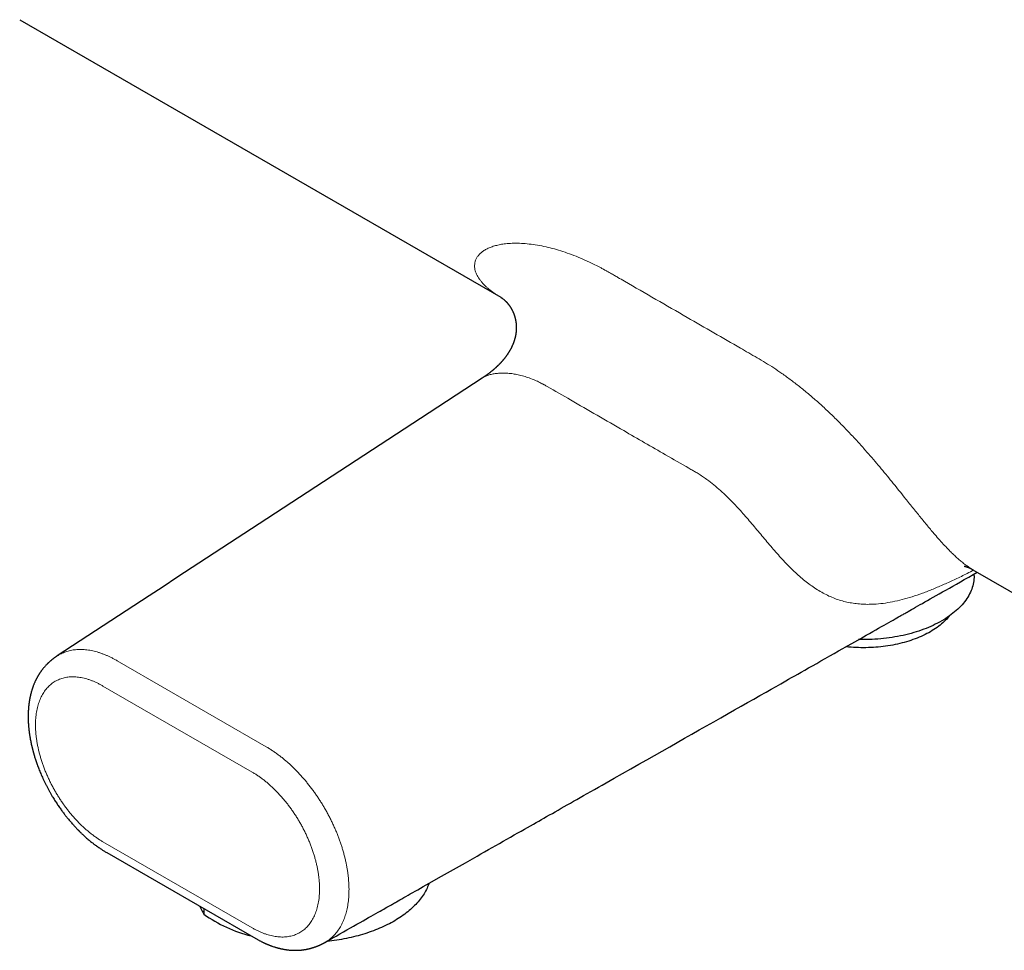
# Model space of a CAD drawing. Header units: millimetres. Extents: x 8 to 806, y 12 to 390.
# Tile 8 of 15: x 610 to 703, y 33 to 122. Entities that reach past the tile are written whole.
import ezdxf

# ---------------------------------------------------------------- set-up
doc = ezdxf.new("R2010")
doc.units = ezdxf.units.MM

msp = doc.modelspace()

# ---------------------------------------------------------------- linework, layer by layer
at = {"color": 7, "linetype": 'Continuous', "lineweight": 30}
for p, q in [((610.051, 121.59), (655.687, 95.245)), ((700.461, 69.397), (746.098, 43.052)), ((700.576, 68.826), (700.576, 68.987)), ((613.602, 61.212), (613.603, 61.212)), ((618.305, 42.559), (632.447, 34.395)), ((627.517, 37.241), (627.517, 36.712)), ((639.002, 34.036), (638.999, 34.035))]:
    msp.add_line(p, q, dxfattribs=at)
at = {"color": 252, "linetype": 'Continuous', "lineweight": 0}
for p, q in [((619.288, 60.764), (633.43, 52.6)), ((632.093, 50.197), (617.951, 58.362)), ((617.951, 43.581), (632.093, 35.417))]:
    msp.add_line(p, q, dxfattribs=at)
at = {"color": 7, "linetype": 'Continuous', "lineweight": 30, "flags": 128}
for points in [[(653.925, 87.586), (648.072, 83.758), (632.777, 73.754), (624.971, 68.648), (623.654, 67.786), (622.332, 66.922), (613.603, 61.213)], [(639.002, 34.035), (639.322, 34.217), (639.7, 34.431), (640.066, 34.639), (640.421, 34.841), (640.764, 35.035), (641.095, 35.224), (641.415, 35.405), (641.723, 35.58), (642.033, 35.756), (642.33, 35.925), (642.615, 36.086), (642.887, 36.24), (643.145, 36.387), (643.391, 36.527), (643.619, 36.656), (643.834, 36.778), (644.037, 36.893), (644.228, 37.002), (644.407, 37.103), (644.573, 37.198), (644.727, 37.285), (644.876, 37.369), (645.01, 37.446), (645.132, 37.515), (645.24, 37.577), (645.336, 37.631), (645.418, 37.677), (645.505, 37.727), (645.597, 37.779), (645.694, 37.834), (645.796, 37.892), (645.951, 37.98), (646.117, 38.074), (646.292, 38.174), (646.479, 38.279), (646.675, 38.391), (646.883, 38.509), (647.1, 38.632), (647.328, 38.762), (647.567, 38.897), (647.816, 39.038), (648.07, 39.183), (648.335, 39.333), (648.61, 39.489), (648.894, 39.651), (650.048, 40.306), (651.191, 40.954), (652.321, 41.596), (653.44, 42.231), (653.795, 42.433), (654.149, 42.634), (654.502, 42.834), (654.854, 43.034), (655.204, 43.233), (655.554, 43.431), (655.896, 43.625), (656.262, 43.833), (656.617, 44.034), (656.96, 44.229), (657.291, 44.417), (657.612, 44.599), (657.92, 44.774), (658.218, 44.943), (658.504, 45.106), (658.778, 45.261), (659.041, 45.411), (659.288, 45.551), (659.532, 45.689), (659.778, 45.829), (660.027, 45.97), (660.299, 46.124), (660.573, 46.28), (660.851, 46.438), (661.131, 46.597), (661.415, 46.758), (661.705, 46.923), (661.988, 47.084), (662.28, 47.249), (662.581, 47.42), (662.891, 47.596), (663.21, 47.777), (663.538, 47.963), (663.874, 48.154), (664.22, 48.35), (664.575, 48.552), (664.938, 48.758), (665.304, 48.966), (665.678, 49.178), (666.061, 49.396), (666.451, 49.617), (667.235, 50.062), (668.008, 50.501), (668.77, 50.933), (669.52, 51.359), (670.258, 51.778), (670.986, 52.191), (671.702, 52.597), (672.406, 52.997), (673.114, 53.399), (673.813, 53.795), (674.506, 54.189), (675.196, 54.581), (675.882, 54.97), (676.563, 55.357), (677.24, 55.741), (677.857, 56.091), (678.47, 56.439), (679.079, 56.785), (679.679, 57.125), (680.267, 57.459), (680.844, 57.787), (681.321, 58.057), (681.79, 58.324), (682.251, 58.585), (682.705, 58.843), (682.986, 59.002), (683.266, 59.162), (683.556, 59.326), (683.854, 59.495), (684.162, 59.67), (684.516, 59.871), (684.882, 60.079), (685.259, 60.293), (685.648, 60.513), (686.048, 60.74), (686.459, 60.974), (686.883, 61.214), (687.317, 61.461), (687.722, 61.691), (688.136, 61.926), (688.559, 62.166), (688.991, 62.411), (689.268, 62.568), (689.548, 62.727), (689.82, 62.882), (690.085, 63.032), (690.342, 63.178), (690.657, 63.357), (690.959, 63.528), (691.247, 63.692), (691.522, 63.848), (691.784, 63.996), (692.032, 64.137), (692.267, 64.271), (692.489, 64.397), (692.697, 64.515), (692.892, 64.625), (693.074, 64.728), (693.242, 64.824), (693.397, 64.912), (693.538, 64.992), (693.619, 65.038), (693.694, 65.081), (693.764, 65.121), (693.836, 65.161), (693.917, 65.207), (694.006, 65.258), (694.104, 65.313), (694.21, 65.374), (694.326, 65.439), (694.481, 65.527), (694.649, 65.623), (694.831, 65.726), (695.026, 65.837), (695.235, 65.955), (695.457, 66.082), (695.68, 66.208), (695.914, 66.341), (696.161, 66.481), (696.419, 66.628), (696.69, 66.781), (696.973, 66.942), (697.268, 67.109), (697.575, 67.284), (697.894, 67.465), (698.226, 67.653), (698.563, 67.844), (698.912, 68.042), (699.272, 68.247), (699.644, 68.458), (700.06, 68.694), (700.488, 68.937), (700.877, 69.158)], [(700.576, 68.826), (700.572, 68.667), (700.562, 68.508), (700.544, 68.35), (700.518, 68.192), (700.486, 68.035), (700.447, 67.877), (700.4, 67.721), (700.346, 67.565), (700.286, 67.411), (700.218, 67.257), (700.144, 67.104), (700.062, 66.953), (699.974, 66.802), (699.879, 66.653), (699.777, 66.506), (699.668, 66.36), (699.553, 66.216), (699.432, 66.074), (699.304, 65.933), (699.169, 65.795), (699.029, 65.659), (698.882, 65.524), (698.729, 65.392), (698.571, 65.263), (698.406, 65.136), (698.236, 65.011), (698.06, 64.889), (697.879, 64.77), (697.692, 64.653), (697.501, 64.54), (697.304, 64.429), (697.102, 64.321), (696.895, 64.216), (696.684, 64.115), (696.468, 64.017), (696.248, 63.922), (696.023, 63.83), (695.795, 63.742), (695.562, 63.657), (695.326, 63.576), (695.086, 63.499), (694.843, 63.425), (694.596, 63.355), (694.347, 63.288), (694.094, 63.226), (693.839, 63.167), (693.581, 63.112), (693.321, 63.061), (693.058, 63.014), (692.794, 62.971), (692.527, 62.932), (692.259, 62.897), (691.989, 62.866), (691.718, 62.839), (691.446, 62.816), (691.173, 62.797), (690.9, 62.783), (690.625, 62.772), (690.351, 62.766), (690.076, 62.764), (689.801, 62.766), (689.625, 62.77)], [(698.255, 65.025), (698.199, 64.956), (698.095, 64.834), (697.985, 64.713), (697.87, 64.595), (697.75, 64.478), (697.624, 64.363), (697.493, 64.25), (697.357, 64.139), (697.216, 64.03), (697.07, 63.923), (696.92, 63.818), (696.764, 63.716), (696.604, 63.616), (696.44, 63.519), (696.271, 63.424), (696.098, 63.332), (695.921, 63.242), (695.74, 63.155), (695.555, 63.071), (695.366, 62.989), (695.174, 62.911), (694.978, 62.835), (694.778, 62.763), (694.576, 62.693), (694.37, 62.627), (694.162, 62.563), (693.951, 62.503), (693.737, 62.446), (693.52, 62.393), (693.301, 62.342), (693.08, 62.295), (692.857, 62.251), (692.632, 62.211), (692.405, 62.174), (692.177, 62.141), (691.947, 62.111), (691.716, 62.084), (691.484, 62.061), (691.251, 62.041), (691.017, 62.025), (690.782, 62.013), (690.547, 62.004), (690.312, 61.999), (690.076, 61.997), (689.84, 61.999), (689.605, 62.004), (689.37, 62.013), (689.135, 62.025), (688.901, 62.041), (688.668, 62.061), (688.436, 62.084), (688.42, 62.086)], [(648.868, 39.635), (648.848, 39.577), (648.798, 39.443), (648.743, 39.308), (648.684, 39.175), (648.62, 39.042), (648.551, 38.91), (648.478, 38.778), (648.4, 38.648), (648.318, 38.518), (648.232, 38.39), (648.141, 38.262), (648.046, 38.136), (647.946, 38.01), (647.842, 37.886), (647.734, 37.763), (647.622, 37.641), (647.505, 37.521), (647.385, 37.402), (647.26, 37.284), (647.131, 37.168), (646.998, 37.053), (646.862, 36.94), (646.721, 36.828), (646.577, 36.718), (646.429, 36.61), (646.277, 36.503), (646.122, 36.398), (645.963, 36.295), (645.801, 36.194), (645.635, 36.095), (645.466, 35.997), (645.293, 35.902), (645.117, 35.808), (644.938, 35.717), (644.756, 35.628), (644.571, 35.54), (644.383, 35.455), (644.192, 35.372), (643.999, 35.292), (643.802, 35.213), (643.603, 35.137), (643.401, 35.063), (643.197, 34.991), (642.99, 34.922), (642.781, 34.855), (642.57, 34.791), (642.357, 34.729), (642.141, 34.669), (641.924, 34.612), (641.704, 34.557), (641.483, 34.505), (641.26, 34.456), (641.035, 34.409), (640.809, 34.364), (640.581, 34.322), (640.352, 34.283), (640.122, 34.247), (639.89, 34.213), (639.657, 34.181), (639.423, 34.153), (639.189, 34.127), (639.161, 34.124)]]:
    msp.add_lwpolyline(points, dxfattribs=at)
at = {"color": 7, "linetype": 'Continuous', "lineweight": 30}
msp.add_arc((635.185, 47.505), 13.24, 234.60884, 256.05923, dxfattribs=at)
at = {"color": 252, "linetype": 'Continuous', "lineweight": 0}
for points, knots in [([(655.687, 95.246), (655.541, 95.333), (655.342, 95.451), (655.109, 95.606), (654.967, 95.705), (654.832, 95.804), (654.702, 95.902), (654.579, 96.001), (654.461, 96.099), (654.301, 96.24), (654.109, 96.424), (653.899, 96.651), (653.716, 96.878), (653.561, 97.103), (653.433, 97.327), (653.332, 97.548), (653.258, 97.765), (653.204, 98.007), (653.186, 98.273), (653.219, 98.556), (653.305, 98.825), (653.441, 99.078), (653.628, 99.313), (653.863, 99.532), (654.149, 99.73), (654.483, 99.906), (654.863, 100.057), (655.289, 100.183), (655.758, 100.28), (656.303, 100.35), (656.926, 100.384), (657.629, 100.372), (658.373, 100.312), (659.155, 100.2), (659.955, 100.041), (660.764, 99.838), (661.574, 99.595), (662.399, 99.306), (663.239, 98.972), (663.979, 98.642), (664.613, 98.335), (665.007, 98.132), (665.272, 97.992), (665.399, 97.923), (665.507, 97.864), (665.603, 97.811), (665.702, 97.755), (665.818, 97.689), (665.952, 97.613), (666.103, 97.527), (666.272, 97.43), (666.452, 97.326), (666.622, 97.228), (666.945, 97.042), (669.186, 95.748), (673.064, 93.509), (676.99, 91.243), (679.2, 89.967), (679.994, 89.51), (680.786, 89.046), (681.571, 88.548), (682.387, 87.995), (683.233, 87.383), (684.107, 86.707), (684.969, 85.999), (685.818, 85.259), (686.654, 84.491), (687.473, 83.7), (688.274, 82.892), (689.055, 82.07), (689.818, 81.236), (690.525, 80.438), (691.175, 79.683), (691.768, 78.979), (692.344, 78.283), (692.904, 77.597), (693.449, 76.922), (693.934, 76.317), (694.363, 75.782), (694.738, 75.313), (695.105, 74.855), (695.466, 74.407), (695.821, 73.97), (696.171, 73.545), (696.515, 73.132), (696.898, 72.681), (697.317, 72.2), (697.77, 71.7), (698.117, 71.336), (698.363, 71.088), (698.511, 70.942), (698.658, 70.8), (698.805, 70.662), (698.952, 70.528), (699.097, 70.398), (699.307, 70.218), (699.579, 69.995), (699.915, 69.745), (700.21, 69.545), (700.392, 69.44), (700.463, 69.4)], [0, 0, 0, 0, 0.0092929, 0.0126735, 0.016012, 0.0193094, 0.022567, 0.0257857, 0.0289668, 0.0321112, 0.0393178, 0.0464325, 0.0534704, 0.0604412, 0.0673547, 0.0742207, 0.0810309, 0.08778, 0.097509, 0.1072088, 0.1169229, 0.1266925, 0.1365563, 0.1465505, 0.1568373, 0.1672806, 0.1779142, 0.1887637, 0.1998431, 0.2111683, 0.2248766, 0.2387322, 0.2527772, 0.2670503, 0.2815876, 0.295364, 0.309198, 0.3231155, 0.3371418, 0.3513013, 0.3599978, 0.3686069, 0.3708631, 0.3731202, 0.3748762, 0.3762279, 0.3778652, 0.3797881, 0.3819966, 0.3844907, 0.3872705, 0.3903359, 0.3934273, 0.3956841, 0.4063231, 0.5044541, 0.5877168, 0.6008009, 0.6138851, 0.6270486, 0.6400388, 0.6528411, 0.6676202, 0.6822354, 0.6967148, 0.7110874, 0.7253829, 0.739509, 0.7533731, 0.76701, 0.780457, 0.7937548, 0.8047344, 0.8154874, 0.8260266, 0.8363666, 0.8465369, 0.8565686, 0.8638828, 0.8711271, 0.8783159, 0.8854639, 0.892587, 0.8997013, 0.9068241, 0.9139729, 0.9238768, 0.9339111, 0.9440572, 0.9475045, 0.9509691, 0.9544519, 0.9579542, 0.9614776, 0.9650244, 0.9685964, 0.9769101, 0.9854894, 0.9943541, 1, 1, 1, 1]), ([(691.08, 66.127), (690.874, 66.12), (690.464, 66.105), (689.856, 66.129), (689.256, 66.189), (688.666, 66.289), (688.084, 66.428), (687.512, 66.609), (686.95, 66.832), (686.396, 67.097), (685.849, 67.404), (685.311, 67.75), (684.782, 68.134), (684.263, 68.55), (683.753, 68.999), (683.248, 69.479), (682.749, 69.989), (682.256, 70.521), (681.769, 71.067), (681.289, 71.625), (680.811, 72.191), (680.334, 72.763), (679.854, 73.336), (679.375, 73.905), (678.895, 74.464), (678.414, 75.007), (677.889, 75.579), (677.315, 76.17), (676.691, 76.769), (676.057, 77.325), (675.563, 77.717), (675.214, 77.974), (675.012, 78.117), (674.809, 78.255), (674.606, 78.388), (674.402, 78.516), (674.16, 78.66), (673.869, 78.827), (672.906, 79.384), (670.727, 80.64), (666.986, 82.8), (663.244, 84.962), (660.785, 86.379), (659.98, 86.845), (659.888, 86.897), (659.808, 86.942), (659.727, 86.986), (659.646, 87.029), (659.565, 87.071), (659.361, 87.176), (659.009, 87.343), (658.509, 87.549), (657.984, 87.728), (657.466, 87.869), (656.962, 87.971), (656.475, 88.034), (656.009, 88.06), (655.565, 88.051), (655.148, 88.009), (654.764, 87.935), (654.42, 87.833), (654.136, 87.716), (653.991, 87.624), (653.927, 87.583)], [0, 0, 0, 0, 0.018614, 0.036892, 0.054822, 0.072395, 0.08961, 0.106424, 0.122822, 0.138857, 0.154582, 0.169982, 0.184958, 0.199492, 0.213688, 0.227657, 0.241511, 0.255171, 0.26855, 0.281741, 0.294833, 0.307905, 0.321011, 0.334092, 0.347065, 0.359969, 0.372844, 0.388992, 0.405246, 0.421487, 0.437645, 0.442704, 0.447762, 0.452819, 0.457878, 0.46294, 0.468007, 0.475856, 0.484605, 0.5396, 0.637805, 0.762792, 0.817787, 0.820663, 0.822614, 0.82462, 0.826626, 0.828635, 0.830644, 0.832655, 0.843745, 0.856847, 0.870066, 0.883394, 0.896637, 0.909799, 0.922966, 0.936215, 0.949564, 0.962915, 0.97622, 0.989488, 1, 1, 1, 1]), ([(700.534, 69.355), (700.33, 69.251), (699.747, 68.954), (698.812, 68.501), (697.734, 68.005), (696.688, 67.56), (695.674, 67.167), (694.698, 66.832), (693.757, 66.557), (692.848, 66.347), (691.958, 66.194), (691.371, 66.15), (691.08, 66.127)], [0, 0, 0, 0, 0.0600768, 0.1712077, 0.281425, 0.3907567, 0.4985219, 0.6039687, 0.7054819, 0.8051935, 0.9032943, 1, 1, 1, 1]), ([(613.603, 61.212), (613.66, 61.249), (613.783, 61.326), (613.98, 61.431), (614.192, 61.528), (614.413, 61.612), (614.639, 61.682), (614.872, 61.739), (615.105, 61.782), (615.338, 61.812), (615.572, 61.829), (615.81, 61.834), (616.053, 61.827), (616.305, 61.807), (616.567, 61.774), (616.839, 61.727), (617.113, 61.667), (617.389, 61.593), (617.666, 61.507), (617.94, 61.409), (618.211, 61.302), (618.478, 61.185), (618.746, 61.057), (619.017, 60.918), (619.198, 60.816), (619.288, 60.764)], [0, 0, 0, 0, 0.03912, 0.083914, 0.12882, 0.173898, 0.218953, 0.263857, 0.308574, 0.350658, 0.392727, 0.43483, 0.477022, 0.519354, 0.564456, 0.609622, 0.654624, 0.69941, 0.74406, 0.788644, 0.830684, 0.872782, 0.914995, 0.957381, 1, 1, 1, 1]), ([(617.951, 58.362), (617.857, 58.414), (617.67, 58.52), (617.39, 58.659), (617.11, 58.785), (616.832, 58.896), (616.556, 58.991), (616.285, 59.071), (616.02, 59.134), (615.758, 59.183), (615.499, 59.216), (615.243, 59.234), (614.992, 59.235), (614.746, 59.221), (614.506, 59.191), (614.273, 59.145), (614.048, 59.084), (613.832, 59.009), (613.624, 58.918), (613.423, 58.812), (613.23, 58.69), (613.045, 58.554), (612.87, 58.402), (612.703, 58.235), (612.548, 58.056), (612.404, 57.864), (612.271, 57.661), (612.148, 57.445), (612.036, 57.216), (611.935, 56.974), (611.844, 56.718), (611.766, 56.451), (611.699, 56.173), (611.645, 55.887), (611.603, 55.594), (611.573, 55.295), (611.555, 54.988), (611.548, 54.671), (611.554, 54.345), (611.573, 54.009), (611.604, 53.668), (611.647, 53.32), (611.702, 52.971), (611.768, 52.621), (611.845, 52.271), (611.934, 51.919), (612.034, 51.562), (612.147, 51.202), (612.271, 50.838), (612.407, 50.474), (612.554, 50.111), (612.71, 49.751), (612.875, 49.397), (613.048, 49.048), (613.229, 48.704), (613.421, 48.361), (613.623, 48.022), (613.834, 47.686), (614.054, 47.356), (614.281, 47.032), (614.515, 46.717), (614.754, 46.412), (614.996, 46.118), (615.245, 45.834), (615.499, 45.558), (615.759, 45.291), (616.024, 45.034), (616.294, 44.788), (616.567, 44.553), (616.843, 44.33), (617.12, 44.121), (617.396, 43.927), (617.673, 43.745), (617.858, 43.636), (617.951, 43.581)], [0, 0, 0, 0, 0.013974, 0.027934, 0.041907, 0.055922, 0.069996, 0.083789, 0.097548, 0.111301, 0.125072, 0.139, 0.152921, 0.16686, 0.180845, 0.194908, 0.208703, 0.222467, 0.236227, 0.250008, 0.263946, 0.277876, 0.291823, 0.305816, 0.319871, 0.333646, 0.347387, 0.361122, 0.374875, 0.388857, 0.402831, 0.416823, 0.430861, 0.444915, 0.458647, 0.472345, 0.486035, 0.499743, 0.513754, 0.527755, 0.541773, 0.555837, 0.569897, 0.583619, 0.597306, 0.610984, 0.624678, 0.638687, 0.652686, 0.666701, 0.68076, 0.694835, 0.708588, 0.722306, 0.736016, 0.749742, 0.76372, 0.777685, 0.791664, 0.805684, 0.819763, 0.833558, 0.847318, 0.861067, 0.874832, 0.888768, 0.902693, 0.916635, 0.930619, 0.944712, 0.95856, 0.972373, 0.986178, 1, 1, 1, 1]), ([(633.43, 52.6), (633.527, 52.543), (633.72, 52.43), (634.008, 52.244), (634.295, 52.047), (634.581, 51.84), (634.864, 51.622), (635.138, 51.399), (635.405, 51.171), (635.664, 50.938), (635.921, 50.697), (636.176, 50.447), (636.433, 50.182), (636.692, 49.902), (636.953, 49.608), (637.208, 49.307), (637.457, 48.999), (637.699, 48.685), (637.932, 48.371), (638.154, 48.057), (638.367, 47.744), (638.574, 47.425), (638.776, 47.099), (638.976, 46.763), (639.173, 46.415), (639.366, 46.058), (639.549, 45.699), (639.725, 45.338), (639.891, 44.976), (640.046, 44.618), (640.191, 44.265), (640.325, 43.918), (640.451, 43.568), (640.569, 43.218), (640.681, 42.862), (640.785, 42.501), (640.881, 42.136), (640.966, 41.774), (641.042, 41.414), (641.108, 41.057), (641.162, 40.708), (641.206, 40.369), (641.24, 40.04), (641.265, 39.716), (641.28, 39.397), (641.287, 39.077), (641.283, 38.757), (641.268, 38.438), (641.243, 38.126), (641.208, 37.821), (641.162, 37.523), (641.107, 37.237), (641.044, 36.965), (640.972, 36.707), (640.892, 36.458), (640.803, 36.217), (640.704, 35.981), (640.593, 35.75), (640.471, 35.525), (640.338, 35.31), (640.197, 35.106), (640.046, 34.913), (639.889, 34.736), (639.728, 34.573), (639.563, 34.425), (639.391, 34.287), (639.211, 34.162), (639.081, 34.078), (639.009, 34.04), (639.002, 34.036)], [0, 0, 0, 0, 0.015682, 0.03135, 0.04699, 0.062587, 0.078126, 0.0936, 0.108161, 0.122716, 0.137287, 0.151893, 0.166556, 0.182189, 0.197846, 0.213435, 0.228946, 0.244409, 0.25985, 0.274413, 0.288997, 0.303619, 0.318297, 0.333049, 0.34869, 0.364247, 0.379743, 0.395201, 0.410643, 0.42609, 0.440684, 0.455327, 0.47004, 0.484789, 0.49951, 0.515051, 0.530537, 0.545993, 0.561441, 0.576904, 0.592414, 0.607102, 0.621826, 0.636536, 0.651195, 0.665824, 0.681309, 0.696769, 0.712228, 0.727711, 0.743243, 0.758838, 0.773556, 0.788237, 0.80286, 0.81746, 0.832055, 0.84753, 0.863012, 0.878528, 0.894115, 0.909726, 0.925297, 0.939926, 0.95452, 0.969098, 0.983678, 0.998279, 1, 1, 1, 1]), ([(632.093, 35.417), (632.187, 35.364), (632.374, 35.259), (632.654, 35.119), (632.934, 34.993), (633.213, 34.883), (633.488, 34.787), (633.759, 34.708), (634.025, 34.644), (634.287, 34.596), (634.546, 34.562), (634.801, 34.545), (635.052, 34.543), (635.298, 34.557), (635.538, 34.587), (635.771, 34.633), (635.996, 34.694), (636.212, 34.77), (636.42, 34.861), (636.621, 34.967), (636.814, 35.088), (636.999, 35.225), (637.175, 35.377), (637.341, 35.543), (637.496, 35.723), (637.641, 35.914), (637.774, 36.118), (637.896, 36.333), (638.008, 36.562), (638.109, 36.805), (638.2, 37.06), (638.278, 37.327), (638.345, 37.605), (638.399, 37.891), (638.442, 38.184), (638.471, 38.484), (638.49, 38.791), (638.496, 39.107), (638.49, 39.434), (638.471, 39.769), (638.441, 40.111), (638.397, 40.458), (638.342, 40.808), (638.276, 41.158), (638.199, 41.507), (638.11, 41.859), (638.01, 42.216), (637.898, 42.576), (637.773, 42.94), (637.637, 43.304), (637.49, 43.668), (637.334, 44.027), (637.169, 44.382), (636.997, 44.73), (636.815, 45.075), (636.623, 45.417), (636.421, 45.757), (636.21, 46.093), (635.99, 46.423), (635.763, 46.746), (635.529, 47.061), (635.291, 47.366), (635.048, 47.66), (634.8, 47.945), (634.545, 48.221), (634.285, 48.488), (634.02, 48.745), (633.751, 48.991), (633.477, 49.226), (633.201, 49.448), (632.925, 49.657), (632.648, 49.851), (632.371, 50.033), (632.186, 50.143), (632.093, 50.197)], [0, 0, 0, 0, 0.013974, 0.027934, 0.041907, 0.055922, 0.069996, 0.083789, 0.097548, 0.111301, 0.125072, 0.139, 0.152921, 0.16686, 0.180845, 0.194908, 0.208703, 0.222467, 0.236227, 0.250008, 0.263946, 0.277876, 0.291823, 0.305816, 0.319871, 0.333646, 0.347388, 0.361122, 0.374875, 0.388858, 0.402831, 0.416823, 0.430861, 0.444915, 0.458647, 0.472345, 0.486035, 0.499743, 0.513754, 0.527755, 0.541773, 0.555837, 0.569897, 0.583619, 0.597306, 0.610984, 0.624678, 0.638687, 0.652686, 0.666701, 0.68076, 0.694835, 0.708588, 0.722306, 0.736016, 0.749742, 0.76372, 0.777685, 0.791664, 0.805684, 0.819763, 0.833558, 0.847318, 0.861067, 0.874832, 0.888768, 0.902693, 0.916635, 0.930619, 0.944712, 0.95856, 0.972373, 0.986178, 1, 1, 1, 1])]:
    msp.add_open_spline(points, degree=3, knots=knots, dxfattribs=at)
at = {"color": 7, "linetype": 'Continuous', "lineweight": 30}
for points, knots in [([(655.684, 95.246), (655.685, 95.246), (655.687, 95.245), (655.69, 95.243), (655.692, 95.242), (655.694, 95.241), (655.697, 95.239), (655.703, 95.235), (655.717, 95.227), (655.734, 95.216), (655.755, 95.203), (655.773, 95.19), (655.804, 95.169), (655.852, 95.134), (655.912, 95.087), (655.966, 95.043), (656.009, 95.005), (656.056, 94.963), (656.105, 94.916), (656.142, 94.879), (656.165, 94.856), (656.174, 94.847), (656.183, 94.838), (656.192, 94.827), (656.203, 94.816), (656.214, 94.804), (656.224, 94.794), (656.232, 94.785), (656.239, 94.778), (656.246, 94.77), (656.254, 94.761), (656.263, 94.751), (656.273, 94.74), (656.282, 94.73), (656.29, 94.72), (656.297, 94.711), (656.305, 94.703), (656.313, 94.693), (656.324, 94.68), (656.335, 94.667), (656.346, 94.654), (656.355, 94.643), (656.363, 94.633), (656.371, 94.623), (656.38, 94.612), (656.39, 94.598), (656.401, 94.585), (656.41, 94.574), (656.418, 94.564), (656.425, 94.554), (656.432, 94.545), (656.44, 94.534), (656.45, 94.52), (656.461, 94.505), (656.471, 94.492), (656.48, 94.48), (656.487, 94.469), (656.495, 94.459), (656.504, 94.446), (656.514, 94.431), (656.525, 94.416), (656.535, 94.4), (656.545, 94.386), (656.554, 94.373), (656.564, 94.358), (656.575, 94.34), (656.588, 94.32), (656.602, 94.299), (656.613, 94.281), (656.622, 94.266), (656.629, 94.254), (656.636, 94.243), (656.642, 94.233), (656.649, 94.221), (656.658, 94.206), (656.668, 94.188), (656.679, 94.169), (656.69, 94.151), (656.699, 94.135), (656.707, 94.12), (656.716, 94.104), (656.726, 94.085), (656.736, 94.066), (656.745, 94.049), (656.753, 94.034), (656.76, 94.02), (656.768, 94.005), (656.776, 93.987), (656.786, 93.968), (656.795, 93.948), (656.805, 93.928), (656.816, 93.904), (656.83, 93.874), (656.844, 93.842), (656.857, 93.813), (656.87, 93.783), (656.883, 93.752), (656.897, 93.716), (656.911, 93.681), (656.925, 93.644), (656.939, 93.605), (656.954, 93.564), (656.968, 93.522), (656.982, 93.478), (656.994, 93.44), (657.002, 93.412), (657.007, 93.397), (657.011, 93.382), (657.016, 93.365), (657.022, 93.344), (657.028, 93.321), (657.035, 93.296), (657.042, 93.269), (657.048, 93.243), (657.053, 93.22), (657.058, 93.201), (657.063, 93.18), (657.068, 93.156), (657.075, 93.125), (657.082, 93.092), (657.088, 93.059), (657.094, 93.029), (657.099, 92.998), (657.105, 92.964), (657.11, 92.932), (657.114, 92.902), (657.118, 92.877), (657.121, 92.853), (657.125, 92.825), (657.129, 92.792), (657.132, 92.758), (657.136, 92.72), (657.14, 92.679), (657.144, 92.631), (657.147, 92.579), (657.15, 92.523), (657.151, 92.474), (657.152, 92.432), (657.153, 92.397), (657.153, 92.362), (657.153, 92.327), (657.152, 92.296), (657.152, 92.27), (657.151, 92.246), (657.15, 92.219), (657.149, 92.187), (657.147, 92.151), (657.144, 92.113), (657.142, 92.074), (657.139, 92.037), (657.135, 91.999), (657.131, 91.962), (657.127, 91.924), (657.123, 91.888), (657.119, 91.856), (657.115, 91.825), (657.11, 91.793), (657.104, 91.756), (657.098, 91.719), (657.092, 91.683), (657.086, 91.648), (657.079, 91.611), (657.07, 91.57), (657.062, 91.529), (657.053, 91.488), (657.043, 91.446), (657.032, 91.401), (657.019, 91.352), (657.005, 91.298), (656.989, 91.242), (656.972, 91.187), (656.955, 91.133), (656.937, 91.078), (656.919, 91.023), (656.901, 90.972), (656.882, 90.921), (656.862, 90.87), (656.843, 90.821), (656.823, 90.772), (656.801, 90.719), (656.778, 90.666), (656.757, 90.619), (656.74, 90.582), (656.724, 90.548), (656.708, 90.516), (656.691, 90.481), (656.673, 90.444), (656.652, 90.402), (656.63, 90.36), (656.609, 90.321), (656.59, 90.286), (656.572, 90.254), (656.553, 90.22), (656.533, 90.184), (656.51, 90.145), (656.488, 90.107), (656.464, 90.068), (656.439, 90.027), (656.411, 89.983), (656.381, 89.935), (656.35, 89.888), (656.321, 89.844), (656.294, 89.805), (656.267, 89.765), (656.237, 89.722), (656.205, 89.678), (656.172, 89.632), (656.139, 89.589), (656.107, 89.547), (656.076, 89.506), (656.043, 89.463), (656.008, 89.419), (655.972, 89.375), (655.936, 89.332), (655.898, 89.286), (655.857, 89.238), (655.818, 89.193), (655.781, 89.152), (655.746, 89.112), (655.708, 89.071), (655.673, 89.032), (655.639, 88.996), (655.606, 88.961), (655.569, 88.923), (655.528, 88.881), (655.482, 88.835), (655.434, 88.786), (655.386, 88.74), (655.341, 88.696), (655.298, 88.656), (655.251, 88.612), (655.202, 88.567), (655.151, 88.521), (655.099, 88.475), (655.047, 88.429), (654.996, 88.385), (654.952, 88.348), (654.913, 88.315), (654.874, 88.282), (654.831, 88.247), (654.786, 88.211), (654.743, 88.176), (654.702, 88.144), (654.66, 88.111), (654.617, 88.077), (654.574, 88.044), (654.534, 88.014), (654.497, 87.986), (654.46, 87.959), (654.419, 87.928), (654.371, 87.893), (654.318, 87.855), (654.267, 87.819), (654.22, 87.786), (654.178, 87.757), (654.14, 87.731), (654.112, 87.711), (654.09, 87.697), (654.075, 87.686), (654.058, 87.674), (654.036, 87.66), (654.006, 87.64), (653.968, 87.614), (653.939, 87.596), (653.923, 87.585)], [0, 0, 0, 0, 0.003402, 0.006123, 0.008162, 0.00959, 0.010934, 0.016401, 0.026245, 0.043874, 0.054393, 0.064785, 0.075544, 0.104532, 0.133475, 0.14821, 0.162958, 0.177773, 0.19262, 0.207425, 0.210303, 0.212679, 0.215023, 0.217785, 0.220931, 0.224414, 0.226988, 0.229104, 0.230837, 0.232792, 0.235093, 0.237649, 0.240261, 0.242873, 0.245157, 0.247051, 0.248827, 0.251017, 0.25411, 0.257206, 0.2601, 0.262612, 0.264429, 0.266336, 0.268787, 0.271711, 0.274426, 0.276767, 0.278718, 0.280473, 0.282107, 0.284215, 0.286929, 0.289949, 0.292455, 0.294433, 0.296291, 0.298153, 0.300229, 0.302822, 0.305759, 0.308227, 0.310584, 0.312747, 0.315232, 0.318152, 0.321617, 0.325187, 0.328266, 0.330345, 0.332209, 0.333891, 0.335396, 0.33713, 0.339367, 0.342018, 0.345082, 0.34774, 0.350045, 0.35213, 0.354299, 0.357086, 0.360008, 0.362315, 0.364141, 0.366007, 0.368, 0.370332, 0.373089, 0.37581, 0.377964, 0.38105, 0.385104, 0.389422, 0.393145, 0.396062, 0.400197, 0.40474, 0.408946, 0.412647, 0.417475, 0.422345, 0.42667, 0.431609, 0.437233, 0.439167, 0.44063, 0.442091, 0.443944, 0.44619, 0.448694, 0.451271, 0.454189, 0.456924, 0.459266, 0.461216, 0.462835, 0.465437, 0.468564, 0.471988, 0.475169, 0.47809, 0.481077, 0.484336, 0.487771, 0.490494, 0.492782, 0.494893, 0.497505, 0.500653, 0.503977, 0.506976, 0.510971, 0.515296, 0.520033, 0.52519, 0.530205, 0.533275, 0.536291, 0.539413, 0.542593, 0.545359, 0.547597, 0.549419, 0.551629, 0.554391, 0.5577, 0.561085, 0.564204, 0.56754, 0.57063, 0.573818, 0.577127, 0.580299, 0.582945, 0.585221, 0.587941, 0.591218, 0.594506, 0.597515, 0.600323, 0.603419, 0.606968, 0.610628, 0.613991, 0.617307, 0.621122, 0.625414, 0.629567, 0.634854, 0.639307, 0.643497, 0.648493, 0.653117, 0.657113, 0.661411, 0.666023, 0.66994, 0.673831, 0.678317, 0.683468, 0.6873, 0.690419, 0.692976, 0.695893, 0.698774, 0.702015, 0.705607, 0.709496, 0.712988, 0.715878, 0.718593, 0.721495, 0.724839, 0.72819, 0.731755, 0.735026, 0.738689, 0.742809, 0.747175, 0.751683, 0.755542, 0.759068, 0.762555, 0.766478, 0.770812, 0.774938, 0.779247, 0.783027, 0.786836, 0.790785, 0.795281, 0.799332, 0.803485, 0.807986, 0.812689, 0.817558, 0.821155, 0.825148, 0.829531, 0.833538, 0.836742, 0.840609, 0.844352, 0.848506, 0.853573, 0.858787, 0.863762, 0.868326, 0.872558, 0.876887, 0.882336, 0.887326, 0.892108, 0.897614, 0.902625, 0.906839, 0.910292, 0.913979, 0.91804, 0.922408, 0.926505, 0.930143, 0.933799, 0.938086, 0.942103, 0.945728, 0.949033, 0.952291, 0.955799, 0.960342, 0.965292, 0.969991, 0.974148, 0.977844, 0.981136, 0.984104, 0.98541, 0.986752, 0.988134, 0.989978, 0.992568, 0.995907, 1, 1, 1, 1]), ([(699.617, 69.733), (699.617, 69.733), (699.617, 69.733), (699.618, 69.733), (699.619, 69.733), (699.62, 69.733), (699.622, 69.733), (699.624, 69.733), (699.627, 69.733), (699.63, 69.732), (699.633, 69.732), (699.638, 69.731), (699.643, 69.73), (699.648, 69.73), (699.653, 69.729), (699.658, 69.728), (699.662, 69.727), (699.667, 69.726), (699.672, 69.726), (699.678, 69.725), (699.683, 69.723), (699.689, 69.722), (699.696, 69.721), (699.702, 69.72), (699.708, 69.718), (699.716, 69.717), (699.724, 69.715), (699.731, 69.713), (699.743, 69.71), (699.753, 69.708), (699.763, 69.705), (699.773, 69.702), (699.782, 69.7), (699.791, 69.697), (699.8, 69.695), (699.811, 69.692), (699.822, 69.688), (699.835, 69.684), (699.849, 69.68), (699.862, 69.676), (699.873, 69.672), (699.884, 69.668), (699.894, 69.665), (699.905, 69.661), (699.914, 69.658), (699.922, 69.655), (699.928, 69.653), (699.934, 69.65), (699.94, 69.648), (699.948, 69.645), (699.959, 69.641), (699.967, 69.638), (699.971, 69.636)], [0, 0, 0, 0, 0.002668, 0.025039, 0.047767, 0.069712, 0.098177, 0.123474, 0.146265, 0.168812, 0.192901, 0.221004, 0.249209, 0.273377, 0.296514, 0.31578, 0.334096, 0.352443, 0.371836, 0.389536, 0.40837, 0.427497, 0.446797, 0.466207, 0.482323, 0.504074, 0.525607, 0.548538, 0.574826, 0.597325, 0.619967, 0.642411, 0.661072, 0.680412, 0.69954, 0.719191, 0.742737, 0.768399, 0.794161, 0.818228, 0.838994, 0.85598, 0.873026, 0.8912, 0.911691, 0.921747, 0.931529, 0.940684, 0.94991, 0.962629, 0.979315, 1, 1, 1, 1]), ([(699.974, 69.635), (699.977, 69.634), (699.984, 69.632), (699.992, 69.628), (699.998, 69.626), (700.002, 69.624), (700.007, 69.622), (700.012, 69.62), (700.024, 69.615), (700.052, 69.604), (700.088, 69.588), (700.128, 69.571), (700.162, 69.555), (700.196, 69.538), (700.232, 69.521), (700.268, 69.503), (700.303, 69.485), (700.347, 69.462), (700.381, 69.443), (700.406, 69.429), (700.412, 69.425), (700.419, 69.422), (700.427, 69.417), (700.436, 69.412), (700.449, 69.405), (700.459, 69.399), (700.465, 69.396)], [0, 0, 0, 0, 0.022743, 0.041106, 0.055067, 0.066503, 0.078033, 0.089674, 0.101357, 0.165574, 0.280013, 0.348355, 0.42095, 0.494709, 0.565397, 0.636393, 0.706807, 0.770933, 0.882373, 0.894843, 0.907198, 0.919287, 0.931164, 0.947189, 0.970114, 1, 1, 1, 1]), ([(613.601, 61.212), (613.584, 61.2), (613.552, 61.179), (613.509, 61.151), (613.475, 61.127), (613.442, 61.104), (613.41, 61.082), (613.378, 61.059), (613.348, 61.037), (613.317, 61.014), (613.283, 60.989), (613.24, 60.957), (613.195, 60.921), (613.147, 60.884), (613.1, 60.846), (613.052, 60.807), (613.008, 60.77), (612.973, 60.739), (612.94, 60.711), (612.904, 60.68), (612.869, 60.648), (612.838, 60.62), (612.813, 60.596), (612.788, 60.573), (612.76, 60.547), (612.73, 60.518), (612.698, 60.487), (612.668, 60.456), (612.64, 60.429), (612.598, 60.386), (612.543, 60.328), (612.468, 60.247), (612.396, 60.165), (612.324, 60.08), (612.26, 60.002), (612.208, 59.937), (612.163, 59.877), (612.121, 59.822), (612.082, 59.767), (612.043, 59.714), (612.007, 59.661), (611.969, 59.605), (611.931, 59.547), (611.898, 59.497), (611.87, 59.453), (611.851, 59.421), (611.834, 59.393), (611.816, 59.363), (611.798, 59.332), (611.77, 59.285), (611.735, 59.225), (611.698, 59.157), (611.664, 59.094), (611.634, 59.037), (611.606, 58.981), (611.578, 58.924), (611.542, 58.851), (611.5, 58.76), (611.451, 58.65), (611.406, 58.543), (611.361, 58.429), (611.325, 58.333), (611.296, 58.251), (611.275, 58.193), (611.256, 58.137), (611.239, 58.084), (611.22, 58.026), (611.199, 57.959), (611.177, 57.883), (611.155, 57.808), (611.135, 57.735), (611.116, 57.663), (611.098, 57.591), (611.08, 57.518), (611.062, 57.44), (611.044, 57.357), (611.026, 57.272), (611.01, 57.193), (610.996, 57.116), (610.982, 57.036), (610.968, 56.956), (610.956, 56.88), (610.946, 56.812), (610.937, 56.748), (610.929, 56.688), (610.921, 56.627), (610.913, 56.558), (610.905, 56.482), (610.897, 56.402), (610.889, 56.325), (610.883, 56.251), (610.878, 56.18), (610.873, 56.109), (610.868, 56.026), (610.862, 55.925), (610.858, 55.805), (610.855, 55.7), (610.853, 55.611), (610.853, 55.543), (610.852, 55.471), (610.852, 55.402), (610.853, 55.337), (610.854, 55.281), (610.855, 55.234), (610.856, 55.196), (610.857, 55.165), (610.858, 55.129), (610.859, 55.083), (610.862, 55.022), (610.865, 54.944), (610.87, 54.849), (610.877, 54.742), (610.885, 54.63), (610.894, 54.516), (610.903, 54.412), (610.913, 54.32), (610.921, 54.244), (610.928, 54.176), (610.935, 54.118), (610.941, 54.07), (610.946, 54.033), (610.949, 54.002), (610.954, 53.971), (610.958, 53.934), (610.965, 53.889), (610.972, 53.836), (610.981, 53.77), (610.993, 53.692), (611.007, 53.603), (611.022, 53.512), (611.044, 53.386), (611.073, 53.226), (611.11, 53.036), (611.149, 52.851), (611.183, 52.703), (611.21, 52.588), (611.23, 52.505), (611.25, 52.422), (611.272, 52.337), (611.294, 52.252), (611.316, 52.168), (611.336, 52.094), (611.353, 52.034), (611.365, 51.99), (611.374, 51.959), (611.381, 51.936), (611.387, 51.915), (611.394, 51.891), (611.405, 51.853), (611.421, 51.797), (611.443, 51.722), (611.477, 51.612), (611.523, 51.465), (611.583, 51.282), (611.648, 51.093), (611.716, 50.899), (611.789, 50.702), (611.868, 50.495), (611.955, 50.278), (612.049, 50.051), (612.15, 49.818), (612.257, 49.58), (612.371, 49.338), (612.49, 49.092), (612.614, 48.847), (612.742, 48.605), (612.873, 48.365), (613.007, 48.128), (613.17, 47.85), (613.363, 47.534), (613.589, 47.185), (613.819, 46.846), (614.042, 46.534), (614.256, 46.246), (614.462, 45.981), (614.642, 45.757), (614.795, 45.575), (614.915, 45.434), (615.03, 45.303), (615.136, 45.183), (615.235, 45.075), (615.325, 44.978), (615.405, 44.893), (615.476, 44.819), (615.529, 44.763), (615.569, 44.723), (615.595, 44.696), (615.619, 44.672), (615.64, 44.651), (615.657, 44.633), (615.674, 44.616), (615.692, 44.598), (615.713, 44.577), (615.738, 44.552), (615.774, 44.517), (615.82, 44.471), (615.88, 44.414), (615.949, 44.347), (616.025, 44.275), (616.127, 44.18), (616.251, 44.067), (616.403, 43.932), (616.555, 43.801), (616.707, 43.675), (616.84, 43.567), (616.953, 43.477), (617.05, 43.402), (617.139, 43.335), (617.218, 43.275), (617.277, 43.232), (617.321, 43.2), (617.358, 43.173), (617.406, 43.139), (617.464, 43.098), (617.532, 43.05), (617.611, 42.996), (617.7, 42.935), (617.8, 42.869), (617.911, 42.798), (618.033, 42.722), (618.165, 42.641), (618.257, 42.587), (618.305, 42.559)], [0, 0, 0, 0, 0.0028391, 0.0051593, 0.0070366, 0.0088993, 0.0108236, 0.0126153, 0.0143811, 0.0161296, 0.0181422, 0.0203708, 0.0237635, 0.0264105, 0.0291565, 0.032391, 0.0355544, 0.0374363, 0.0392955, 0.0418916, 0.0445068, 0.0463949, 0.0479942, 0.0496961, 0.0514985, 0.0536572, 0.0560654, 0.0582552, 0.0601721, 0.0619273, 0.0672427, 0.0725196, 0.0787037, 0.0842538, 0.0897062, 0.0944059, 0.0973086, 0.1014868, 0.1052489, 0.1079158, 0.1118819, 0.1154659, 0.1185924, 0.1227498, 0.125006, 0.1268726, 0.1285426, 0.1303501, 0.1322999, 0.1343041, 0.1389951, 0.1433804, 0.1467051, 0.1503005, 0.1535253, 0.1567378, 0.1603541, 0.1665134, 0.1726296, 0.1793966, 0.1848819, 0.1920104, 0.195476, 0.1986205, 0.2016941, 0.2046837, 0.2074653, 0.2112175, 0.2156389, 0.2197745, 0.2234121, 0.2274006, 0.2311991, 0.2348788, 0.2390216, 0.2434955, 0.2480311, 0.252155, 0.2558847, 0.2598797, 0.2644866, 0.2681035, 0.271557, 0.2748057, 0.2777583, 0.2805411, 0.2840647, 0.2880902, 0.2921542, 0.2959289, 0.2994586, 0.3028972, 0.306286, 0.309761, 0.3151474, 0.3208682, 0.3271392, 0.3302894, 0.3335641, 0.3369636, 0.3404036, 0.3434683, 0.3461015, 0.3483034, 0.3500739, 0.3514185, 0.3527924, 0.3550723, 0.3578977, 0.3612692, 0.3660718, 0.3710704, 0.3762096, 0.3814889, 0.3869017, 0.3905169, 0.3940905, 0.3972212, 0.3998662, 0.4020264, 0.4037026, 0.4049172, 0.4062409, 0.4079259, 0.4099718, 0.4123775, 0.4151418, 0.4188583, 0.4229829, 0.4270893, 0.43112, 0.4400017, 0.4485009, 0.4566228, 0.4645869, 0.4682158, 0.4718791, 0.4755769, 0.4793097, 0.4830778, 0.4868817, 0.4903775, 0.492913, 0.494842, 0.4961639, 0.4969804, 0.4978781, 0.4989505, 0.5001978, 0.5029395, 0.5062718, 0.5101396, 0.5176073, 0.5256908, 0.5343797, 0.5426361, 0.5513506, 0.5605227, 0.570154, 0.5802477, 0.5908083, 0.6013312, 0.6122929, 0.623471, 0.6346062, 0.6457066, 0.6567804, 0.6678355, 0.6788298, 0.6959004, 0.7127462, 0.7293957, 0.7458748, 0.7597435, 0.7735297, 0.7872502, 0.7953128, 0.8031493, 0.8104156, 0.8170959, 0.823288, 0.8288604, 0.833812, 0.8381457, 0.8418653, 0.8436846, 0.8453115, 0.8467462, 0.8479888, 0.8490522, 0.8499696, 0.8510929, 0.8522618, 0.8537729, 0.855626, 0.8585882, 0.8621428, 0.8662895, 0.870958, 0.8756176, 0.8844281, 0.8927884, 0.9021581, 0.9108966, 0.9190026, 0.9248744, 0.9303533, 0.9354361, 0.9399635, 0.9437812, 0.9453227, 0.9474019, 0.9500554, 0.9532844, 0.9570904, 0.9614747, 0.966439, 0.9719845, 0.9781125, 0.9848241, 0.9921199, 1, 1, 1, 1]), ([(627.128, 37.466), (627.161, 37.4), (627.242, 37.236), (627.372, 36.984), (627.468, 36.803), (627.517, 36.712)], [0, 0, 0, 0, 0.252968, 0.626483, 1, 1, 1, 1]), ([(632.447, 34.395), (632.485, 34.373), (632.559, 34.331), (632.665, 34.272), (632.766, 34.218), (632.863, 34.168), (632.957, 34.12), (633.05, 34.074), (633.132, 34.034), (633.201, 34.002), (633.257, 33.976), (633.304, 33.955), (633.346, 33.936), (633.389, 33.917), (633.439, 33.895), (633.499, 33.869), (633.567, 33.841), (633.64, 33.811), (633.718, 33.78), (633.796, 33.75), (633.87, 33.723), (633.935, 33.699), (634.024, 33.668), (634.142, 33.628), (634.262, 33.59), (634.351, 33.563), (634.413, 33.545), (634.477, 33.527), (634.543, 33.509), (634.61, 33.491), (634.684, 33.473), (634.752, 33.457), (634.81, 33.443), (634.849, 33.435), (634.881, 33.428), (634.911, 33.421), (634.949, 33.413), (634.997, 33.404), (635.052, 33.393), (635.123, 33.38), (635.21, 33.365), (635.309, 33.349), (635.41, 33.335), (635.51, 33.323), (635.614, 33.312), (635.709, 33.303), (635.789, 33.297), (635.859, 33.293), (635.93, 33.289), (636.001, 33.286), (636.072, 33.284), (636.143, 33.283), (636.204, 33.283), (636.249, 33.283), (636.283, 33.284), (636.322, 33.284), (636.362, 33.285), (636.401, 33.287), (636.433, 33.288), (636.46, 33.289), (636.487, 33.29), (636.518, 33.292), (636.552, 33.294), (636.585, 33.296), (636.621, 33.299), (636.668, 33.302), (636.732, 33.308), (636.801, 33.315), (636.87, 33.323), (636.937, 33.331), (636.999, 33.34), (637.051, 33.348), (637.089, 33.354), (637.126, 33.36), (637.167, 33.367), (637.213, 33.375), (637.258, 33.384), (637.3, 33.392), (637.34, 33.4), (637.383, 33.409), (637.424, 33.418), (637.459, 33.426), (637.489, 33.434), (637.523, 33.442), (637.562, 33.451), (637.602, 33.462), (637.64, 33.472), (637.675, 33.481), (637.712, 33.492), (637.757, 33.504), (637.808, 33.52), (637.86, 33.536), (637.903, 33.549), (637.94, 33.561), (637.979, 33.574), (638.024, 33.59), (638.07, 33.606), (638.11, 33.621), (638.145, 33.633), (638.179, 33.646), (638.218, 33.661), (638.255, 33.676), (638.287, 33.689), (638.313, 33.699), (638.339, 33.71), (638.368, 33.722), (638.405, 33.738), (638.446, 33.755), (638.486, 33.773), (638.52, 33.789), (638.55, 33.802), (638.58, 33.816), (638.613, 33.832), (638.651, 33.85), (638.689, 33.869), (638.725, 33.887), (638.755, 33.902), (638.782, 33.916), (638.804, 33.927), (638.825, 33.938), (638.847, 33.95), (638.877, 33.966), (638.913, 33.985), (638.955, 34.009), (638.986, 34.026), (639.002, 34.035)], [0, 0, 0, 0, 0.0179317, 0.0345266, 0.0499461, 0.0649377, 0.079604, 0.0939484, 0.1079017, 0.117759, 0.1263338, 0.1336272, 0.1396402, 0.1456952, 0.1535772, 0.1632642, 0.1738947, 0.1850861, 0.1968505, 0.2092296, 0.2210639, 0.2309359, 0.2392336, 0.262178, 0.2854544, 0.294119, 0.3034792, 0.3135426, 0.3237764, 0.3338272, 0.3444845, 0.3575538, 0.3650316, 0.371009, 0.3754859, 0.3797683, 0.3848768, 0.3928186, 0.4017489, 0.4101236, 0.4252931, 0.4417268, 0.4556981, 0.4714211, 0.4873955, 0.5033634, 0.5149819, 0.5239699, 0.5354316, 0.5472277, 0.556275, 0.5681708, 0.5795491, 0.584012, 0.588951, 0.5948803, 0.6015831, 0.6075783, 0.6125864, 0.616034, 0.6200507, 0.6247621, 0.630169, 0.6354432, 0.6396837, 0.64658, 0.6572317, 0.6687685, 0.6778991, 0.6885281, 0.699383, 0.7062097, 0.712047, 0.7168971, 0.7229661, 0.7308006, 0.7377084, 0.743793, 0.7495727, 0.7562375, 0.7629128, 0.7681982, 0.7721581, 0.7769296, 0.7833442, 0.789959, 0.7952448, 0.8003418, 0.8057343, 0.8120549, 0.8206115, 0.8291425, 0.8352746, 0.8401615, 0.8460188, 0.8528103, 0.8603856, 0.8669986, 0.87097, 0.8760071, 0.8824194, 0.8883984, 0.8930176, 0.8966504, 0.9003404, 0.9045955, 0.9099334, 0.9166452, 0.9230993, 0.9280034, 0.9320694, 0.9364819, 0.9413873, 0.9470855, 0.9534051, 0.9588592, 0.9631454, 0.966979, 0.9706778, 0.9730453, 0.9764177, 0.9807969, 0.9861851, 0.9925849, 1, 1, 1, 1])]:
    msp.add_open_spline(points, degree=3, knots=knots, dxfattribs=at)

doc.saveas('drawing.dxf')
